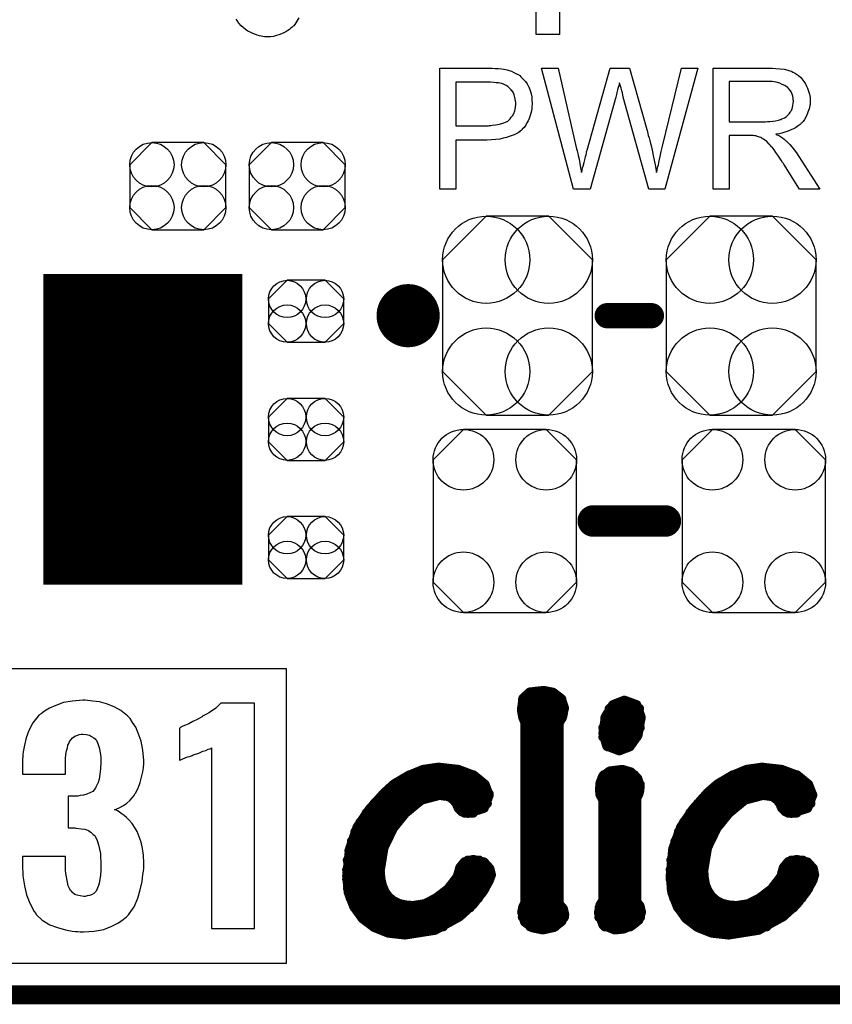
# Model space of a CAD drawing. Extents: x -0.07 to 0.95, y -0.15 to 2.1.
# Tile 4 of 22: x 0.46 to 0.72, y -0.15 to 0.16. Entities that reach past the tile are written whole.
import ezdxf

# ---------------------------------------------------------------- set-up
doc = ezdxf.new("R2010")
doc.units = 0
doc.layers.get('0').update_dxf_attribs({"linetype": 'CONTINUOUS'})
for name, color, linetype in [('gko', 6, 'CONTINUOUS'), ('gto', 2, 'CONTINUOUS'), ('gts', 1, 'CONTINUOUS')]:
    doc.layers.add(name, color=color, linetype=linetype)

# ---------------------------------------------------------------- blocks, each defined once
blk = doc.blocks.new('D57')
at = {"const_width": 0.005}
blk.add_lwpolyline([(-0.0025, 0, 1), (0.0025, 0, 1)], format="xyb", close=True, dxfattribs=at)
blk = doc.blocks.new('D60')
at = {"const_width": 0.004}
blk.add_lwpolyline([(-0.002, 0, 1), (0.002, 0, 1)], format="xyb", close=True, dxfattribs=at)
blk = doc.blocks.new('D59')
at = {"const_width": 0.0015}
blk.add_lwpolyline([(-0.00075, 0, 1), (0.00075, 0, 1)], format="xyb", close=True, dxfattribs=at)
blk = doc.blocks.new('D111')
blk.add_lwpolyline([(-0.0152, 0.0068), (-0.0152, -0.0068), (-0.0082, -0.0138), (0.0082, -0.0138), (0.0152, -0.0068), (0.0152, 0.0068), (0.0082, 0.0138), (-0.0082, 0.0138)], close=True)
for centre in [(-0.0082, 0.0068), (0.0082, 0.0068), (-0.0082, -0.0068), (0.0082, -0.0068)]:
    blk.add_circle(centre, 0.007)
blk = doc.blocks.new('D126')
blk.add_lwpolyline([(0.0227, -0.0194), (0.0227, 0.0194), (0.0131, 0.029), (-0.0131, 0.029), (-0.0227, 0.0194), (-0.0227, -0.0194), (-0.0131, -0.029), (0.0131, -0.029)], close=True)
for centre in [(-0.0131, 0.0194), (0.0131, 0.0194), (-0.0131, -0.0194), (0.0131, -0.0194)]:
    blk.add_circle(centre, 0.0096)
blk = doc.blocks.new('D129')
blk.add_lwpolyline([(-0.0237, 0.0177), (-0.0237, -0.0177), (-0.0099, -0.0315), (0.0099, -0.0315), (0.0237, -0.0177), (0.0237, 0.0177), (0.0099, 0.0315), (-0.0099, 0.0315)], close=True)
for centre in [(-0.0099, 0.0177), (0.0099, 0.0177), (-0.0099, -0.0177), (0.0099, -0.0177)]:
    blk.add_circle(centre, 0.0138)
blk = doc.blocks.new('D134')
blk.add_lwpolyline([(-0.006, -0.0098), (0.006, -0.0098), (0.0119, -0.0039), (0.0119, 0.0039), (0.006, 0.0098), (-0.006, 0.0098), (-0.0119, 0.0039), (-0.0119, -0.0039)], close=True)
for centre in [(-0.006, 0.0039), (0.006, 0.0039), (-0.006, -0.0039), (0.006, -0.0039)]:
    blk.add_circle(centre, 0.0059)
blk = doc.blocks.new('D95')
at = {"const_width": 0.0984}
blk.add_lwpolyline([(-0.0315, 0), (0.0315, 0)], dxfattribs=at)

msp = doc.modelspace()

# ---------------------------------------------------------------- linework, layer by layer
at = {"layer": 'gko', "color": 6, "const_width": 0.006}
msp.add_lwpolyline([(-0.05, -0.15), (0.85, -0.15)], dxfattribs=at)
at = {"layer": 'gto', "color": 2}
for points in [[(0.6339, 0.1926), (0.6339, 0.154)], [(0.6339, 0.154), (0.6265, 0.154), (0.6265, 0.1818)], [(0.5514, 0.1593), (0.5508, 0.1582), (0.5501, 0.1572), (0.5501, 0.1572), (0.55, 0.1571), (0.5498, 0.1568), (0.5496, 0.1566), (0.5493, 0.1563), (0.5489, 0.156), (0.5484, 0.1556), (0.5479, 0.1553), (0.5473, 0.1549), (0.5466, 0.1545), (0.5459, 0.1542), (0.5451, 0.1539), (0.5443, 0.1537), (0.5434, 0.1534), (0.5424, 0.1533), (0.5414, 0.1533), (0.5412, 0.1533), (0.5409, 0.1533), (0.5405, 0.1533), (0.54, 0.1534), (0.5395, 0.1535), (0.5389, 0.1536), (0.5382, 0.1538), (0.5375, 0.1541), (0.5368, 0.1543), (0.536, 0.1547), (0.5353, 0.1551), (0.5345, 0.1556), (0.5338, 0.1562), (0.5331, 0.1568), (0.5324, 0.1576), (0.5323, 0.1576), (0.5322, 0.1578), (0.5321, 0.1581), (0.5319, 0.1584), (0.5316, 0.1589)], [(0.6126, 0.1434), (0.6135, 0.1433), (0.6145, 0.1432), (0.6155, 0.1431), (0.6163, 0.143), (0.6164, 0.143), (0.6168, 0.1429), (0.6173, 0.1428), (0.618, 0.1426), (0.6187, 0.1424), (0.6195, 0.142), (0.6203, 0.1416), (0.621, 0.1412), (0.6211, 0.1411), (0.6214, 0.141), (0.6217, 0.1406), (0.6221, 0.1402), (0.6226, 0.1397), (0.6231, 0.1391), (0.6237, 0.1384), (0.6241, 0.1375), (0.6242, 0.1374), (0.6243, 0.1371), (0.6245, 0.1366), (0.6247, 0.136), (0.6249, 0.1352), (0.6251, 0.1343), (0.6252, 0.1333), (0.6253, 0.1322), (0.6253, 0.1322), (0.6253, 0.132), (0.6253, 0.1318), (0.6252, 0.1314), (0.6252, 0.131), (0.6251, 0.1305), (0.625, 0.13), (0.6249, 0.1294), (0.6245, 0.1281), (0.6243, 0.1274), (0.624, 0.1267), (0.6236, 0.126), (0.6232, 0.1253), (0.6227, 0.1246), (0.6221, 0.124), (0.6221, 0.1239), (0.622, 0.1238), (0.6218, 0.1236), (0.6215, 0.1235), (0.6212, 0.1232), (0.6208, 0.1229), (0.6202, 0.1226), (0.6196, 0.1223), (0.6189, 0.122), (0.618, 0.1217), (0.6171, 0.1214), (0.6161, 0.1212), (0.615, 0.1209), (0.6138, 0.1208), (0.6124, 0.1207), (0.6109, 0.1206), (0.6011, 0.1206), (0.6011, 0.105), (0.596, 0.105), (0.596, 0.1434), (0.6118, 0.1434), (0.6126, 0.1434)], [(0.6672, 0.105), (0.6622, 0.105), (0.6541, 0.1342), (0.6541, 0.1343), (0.6541, 0.1344), (0.654, 0.1346), (0.6539, 0.1349), (0.6538, 0.1355), (0.6536, 0.1362), (0.6534, 0.137), (0.6532, 0.1377), (0.653, 0.1383), (0.6529, 0.1386), (0.6529, 0.1387), (0.6529, 0.1387), (0.6528, 0.1386), (0.6528, 0.1383), (0.6527, 0.1378), (0.6525, 0.1372), (0.6523, 0.1365), (0.6521, 0.1357), (0.6519, 0.135), (0.6517, 0.1342), (0.6436, 0.105), (0.6383, 0.105), (0.6282, 0.1434), (0.6335, 0.1434), (0.6392, 0.1182), (0.6392, 0.1182), (0.6393, 0.118), (0.6393, 0.1178), (0.6394, 0.1175), (0.6395, 0.1172), (0.6396, 0.1168), (0.6397, 0.1163), (0.6398, 0.1157), (0.6401, 0.1145), (0.6403, 0.1132), (0.6406, 0.1118), (0.6409, 0.1103), (0.6409, 0.1104), (0.641, 0.1106), (0.6411, 0.1109), (0.6411, 0.1113), (0.6412, 0.1118), (0.6414, 0.1123), (0.6417, 0.1135), (0.642, 0.1148), (0.6421, 0.1154), (0.6423, 0.1159), (0.6424, 0.1164), (0.6425, 0.1169), (0.6426, 0.1172), (0.6427, 0.1174), (0.6499, 0.1434), (0.6561, 0.1434), (0.6615, 0.1239), (0.6615, 0.1239), (0.6617, 0.1236), (0.6618, 0.1232), (0.6619, 0.1227), (0.662, 0.122), (0.6623, 0.1213), (0.6625, 0.1205), (0.6627, 0.1195), (0.663, 0.1185), (0.6632, 0.1174), (0.6637, 0.1152), (0.6642, 0.1128), (0.6646, 0.1103), (0.6646, 0.1104), (0.6647, 0.1105), (0.6647, 0.1107), (0.6648, 0.111), (0.6648, 0.1113), (0.6649, 0.1117), (0.665, 0.1122), (0.6652, 0.1128), (0.6654, 0.114), (0.6658, 0.1154), (0.6661, 0.117), (0.6665, 0.1187), (0.6725, 0.1434), (0.6777, 0.1434), (0.6672, 0.105)], [(0.7008, 0.1434), (0.7013, 0.1434), (0.7024, 0.1433), (0.7037, 0.1431), (0.705, 0.143), (0.7062, 0.1427), (0.7068, 0.1425), (0.7073, 0.1424), (0.7074, 0.1424), (0.7074, 0.1423), (0.7078, 0.1421), (0.7083, 0.1419), (0.7089, 0.1415), (0.7096, 0.141), (0.7103, 0.1404), (0.7109, 0.1396), (0.7116, 0.1387), (0.7116, 0.1386), (0.7117, 0.1386), (0.7119, 0.1382), (0.7121, 0.1377), (0.7124, 0.137), (0.7127, 0.1361), (0.713, 0.1351), (0.7132, 0.1341), (0.7132, 0.1329), (0.7132, 0.1329), (0.7132, 0.1328), (0.7132, 0.1325), (0.7132, 0.1322), (0.7132, 0.1319), (0.7131, 0.1315), (0.7129, 0.1305), (0.7125, 0.1294), (0.7121, 0.1283), (0.7114, 0.1271), (0.711, 0.1265), (0.7106, 0.126), (0.7105, 0.1259), (0.7104, 0.1259), (0.7103, 0.1257), (0.7101, 0.1255), (0.7098, 0.1253), (0.7094, 0.1251), (0.709, 0.1248), (0.7086, 0.1245), (0.708, 0.1242), (0.7074, 0.1239), (0.7067, 0.1236), (0.706, 0.1233), (0.7052, 0.1231), (0.7043, 0.1228), (0.7034, 0.1226), (0.7024, 0.1225), (0.7025, 0.1224), (0.7027, 0.1223), (0.7031, 0.1221), (0.7035, 0.1219), (0.7045, 0.1213), (0.705, 0.1209), (0.7054, 0.1205), (0.7056, 0.1204), (0.7058, 0.1202), (0.7063, 0.1197), (0.7068, 0.1192), (0.7074, 0.1184), (0.7082, 0.1175), (0.7089, 0.1165), (0.7097, 0.1154), (0.7163, 0.105), (0.7099, 0.105), (0.7049, 0.113), (0.7049, 0.113), (0.7048, 0.1132), (0.7047, 0.1133), (0.7045, 0.1135), (0.7041, 0.1142), (0.7036, 0.1149), (0.703, 0.1158), (0.7024, 0.1167), (0.7018, 0.1175), (0.7012, 0.1183), (0.7012, 0.1183), (0.701, 0.1185), (0.7007, 0.1189), (0.7003, 0.1193), (0.6995, 0.1201), (0.6991, 0.1205), (0.6986, 0.1208), (0.6986, 0.1209), (0.6985, 0.1209), (0.6982, 0.121), (0.6979, 0.1212), (0.6976, 0.1214), (0.6972, 0.1215), (0.6963, 0.1218), (0.6962, 0.1218), (0.6961, 0.1219), (0.6959, 0.1219), (0.6956, 0.1219), (0.6952, 0.122), (0.6948, 0.122), (0.6942, 0.122), (0.6876, 0.122), (0.6876, 0.105), (0.6825, 0.105), (0.6825, 0.1434), (0.7003, 0.1434), (0.7008, 0.1434)], [(0.6121, 0.1389), (0.6011, 0.1389), (0.6011, 0.1251), (0.6114, 0.1251), (0.6118, 0.1252), (0.6122, 0.1252), (0.6126, 0.1253), (0.6137, 0.1254), (0.6149, 0.1256), (0.616, 0.1259), (0.6171, 0.1264), (0.6176, 0.1266), (0.618, 0.127), (0.6181, 0.1271), (0.6183, 0.1273), (0.6186, 0.1278), (0.619, 0.1283), (0.6194, 0.129), (0.6198, 0.1299), (0.62, 0.1309), (0.6201, 0.1321), (0.6201, 0.1321), (0.6201, 0.1322), (0.6201, 0.1325), (0.62, 0.133), (0.6199, 0.1335), (0.6198, 0.1341), (0.6196, 0.1349), (0.6193, 0.1355), (0.6189, 0.1362), (0.6188, 0.1362), (0.6186, 0.1365), (0.6184, 0.1367), (0.618, 0.1371), (0.6175, 0.1375), (0.617, 0.1379), (0.6164, 0.1382), (0.6156, 0.1385), (0.6156, 0.1385), (0.6154, 0.1385), (0.615, 0.1386), (0.6146, 0.1387), (0.6139, 0.1387), (0.6131, 0.1388), (0.6121, 0.1389)], [(0.6997, 0.1391), (0.6876, 0.1391), (0.6876, 0.1264), (0.6991, 0.1264), (0.6997, 0.1265), (0.7005, 0.1265), (0.7014, 0.1266), (0.7023, 0.1267), (0.7032, 0.1269), (0.7039, 0.1271), (0.7041, 0.1271), (0.7043, 0.1273), (0.7046, 0.1274), (0.7051, 0.1276), (0.7056, 0.128), (0.7061, 0.1284), (0.7066, 0.1289), (0.7069, 0.1294), (0.707, 0.1295), (0.7071, 0.1297), (0.7073, 0.13), (0.7075, 0.1305), (0.7077, 0.131), (0.7078, 0.1315), (0.7079, 0.1322), (0.708, 0.1329), (0.708, 0.1329), (0.708, 0.133), (0.7079, 0.1333), (0.7079, 0.1338), (0.7078, 0.1345), (0.7075, 0.1351), (0.7072, 0.1359), (0.7067, 0.1366), (0.706, 0.1374), (0.7059, 0.1374), (0.7056, 0.1376), (0.7052, 0.1379), (0.7044, 0.1382), (0.7036, 0.1386), (0.7025, 0.1389), (0.7012, 0.1391), (0.6997, 0.1391)], [(0.5474, -0.1401), (0.4539, -0.1401), (0.4539, -0.0467), (0.5474, -0.0467), (0.5474, -0.1401)], [(0.4838, -0.0567), (0.483, -0.0567), (0.4798, -0.057), (0.4769, -0.0575), (0.4745, -0.0584), (0.4725, -0.0592), (0.4709, -0.0602), (0.4698, -0.061), (0.4691, -0.0615), (0.4689, -0.0618), (0.4672, -0.0639), (0.4659, -0.0663), (0.4651, -0.0686), (0.4646, -0.071), (0.4641, -0.0731), (0.464, -0.0739), (0.464, -0.0747), (0.4639, -0.0754), (0.4639, -0.0801), (0.4775, -0.0801), (0.4775, -0.0769), (0.4776, -0.0753), (0.4777, -0.0739), (0.4779, -0.0728), (0.4782, -0.0718), (0.4783, -0.071), (0.4786, -0.0704), (0.4787, -0.0701), (0.4787, -0.07), (0.4793, -0.0692), (0.4798, -0.0686), (0.4805, -0.0681), (0.4814, -0.0678), (0.4819, -0.0676), (0.4825, -0.0675), (0.483, -0.0675), (0.4841, -0.0676), (0.4851, -0.0678), (0.4858, -0.0682), (0.4865, -0.0686), (0.4869, -0.069), (0.4872, -0.0693), (0.4875, -0.0696), (0.4875, -0.0697), (0.4879, -0.0707), (0.4882, -0.0717), (0.4886, -0.0739), (0.4887, -0.075), (0.4887, -0.0758), (0.4887, -0.0764), (0.4887, -0.0765), (0.4886, -0.0785), (0.4884, -0.0801), (0.4882, -0.0817), (0.4879, -0.0828), (0.4875, -0.0836), (0.4872, -0.0843), (0.487, -0.0846), (0.4869, -0.0847), (0.4862, -0.0856), (0.4852, -0.0861), (0.4843, -0.0865), (0.4832, -0.0868), (0.4822, -0.0869), (0.4814, -0.0871), (0.4784, -0.0871), (0.4784, -0.0971), (0.4805, -0.0971), (0.4808, -0.0972), (0.4809, -0.0972), (0.4825, -0.0974), (0.4837, -0.0976), (0.4848, -0.098), (0.4857, -0.0986), (0.4863, -0.0992), (0.4868, -0.0996), (0.4869, -0.0999), (0.487, -0.1), (0.4876, -0.1011), (0.488, -0.1025), (0.4886, -0.1053), (0.4886, -0.1067), (0.4887, -0.1076), (0.4887, -0.1083), (0.4887, -0.1086), (0.4887, -0.1105), (0.4886, -0.1121), (0.4884, -0.1135), (0.4882, -0.1146), (0.488, -0.1154), (0.4877, -0.1161), (0.4876, -0.1164), (0.4876, -0.1165), (0.4872, -0.1173), (0.4865, -0.1179), (0.4858, -0.1183), (0.4851, -0.1186), (0.4844, -0.1187), (0.4838, -0.1189), (0.4833, -0.1189), (0.4822, -0.1187), (0.4812, -0.1185), (0.4805, -0.1182), (0.4798, -0.1176), (0.4794, -0.1172), (0.4791, -0.1169), (0.4789, -0.1166), (0.4789, -0.1165), (0.4784, -0.1155), (0.4782, -0.1143), (0.4777, -0.1116), (0.4776, -0.1105), (0.4775, -0.1094), (0.4775, -0.1089), (0.4775, -0.1086), (0.4775, -0.1062), (0.4639, -0.1062), (0.4639, -0.1087), (0.464, -0.1123), (0.4646, -0.1155), (0.4652, -0.1183), (0.4661, -0.1205), (0.4669, -0.1222), (0.4676, -0.1236), (0.4682, -0.1243), (0.4683, -0.1246), (0.4702, -0.1264), (0.4726, -0.1278), (0.475, -0.1287), (0.4775, -0.1294), (0.4797, -0.1298), (0.4807, -0.13), (0.4815, -0.13), (0.4822, -0.1301), (0.4832, -0.1301), (0.4866, -0.1298), (0.4897, -0.1293), (0.4922, -0.1283), (0.4943, -0.1272), (0.4958, -0.1262), (0.4969, -0.1253), (0.4975, -0.1247), (0.4977, -0.1244), (0.4993, -0.1221), (0.5004, -0.1194), (0.5012, -0.1168), (0.5018, -0.1141), (0.502, -0.1119), (0.5022, -0.1108), (0.5023, -0.11), (0.5023, -0.1083), (0.5022, -0.1058), (0.5019, -0.1037), (0.5015, -0.1017), (0.5009, -0.1), (0.5002, -0.0983), (0.4994, -0.0969), (0.4986, -0.0958), (0.4977, -0.0947), (0.4969, -0.0939), (0.4961, -0.0932), (0.4952, -0.0926), (0.4945, -0.0921), (0.494, -0.0918), (0.4936, -0.0915), (0.4933, -0.0914), (0.4931, -0.0914), (0.4945, -0.0908), (0.4959, -0.0901), (0.497, -0.0893), (0.4979, -0.0885), (0.4987, -0.0876), (0.4993, -0.0869), (0.4995, -0.0864), (0.4997, -0.0862), (0.5005, -0.0846), (0.5012, -0.0828), (0.5016, -0.0811), (0.502, -0.0794), (0.5022, -0.0781), (0.5023, -0.0768), (0.5023, -0.0758), (0.502, -0.0725), (0.5015, -0.0697), (0.5006, -0.0672), (0.4998, -0.0653), (0.4988, -0.0638), (0.498, -0.0625), (0.4975, -0.062), (0.4972, -0.0617), (0.4951, -0.06), (0.4929, -0.0588), (0.4905, -0.0579), (0.4883, -0.0572), (0.4862, -0.057), (0.4845, -0.0568), (0.4838, -0.0567)], [(0.5374, -0.0577), (0.5267, -0.0577), (0.526, -0.0584), (0.5251, -0.0592), (0.5231, -0.0606), (0.5222, -0.0611), (0.5215, -0.0615), (0.5209, -0.0618), (0.5208, -0.062), (0.5192, -0.0628), (0.5179, -0.0635), (0.5166, -0.0642), (0.5155, -0.0646), (0.5147, -0.065), (0.5141, -0.0653), (0.5137, -0.0656), (0.5136, -0.0656), (0.5136, -0.0757), (0.514, -0.0756), (0.5147, -0.0753), (0.5162, -0.0747), (0.5169, -0.0745), (0.5176, -0.0742), (0.518, -0.074), (0.5181, -0.074), (0.5198, -0.0735), (0.521, -0.0729), (0.522, -0.0726), (0.5227, -0.0722), (0.5233, -0.0721), (0.5235, -0.072), (0.5238, -0.0718), (0.5238, -0.129), (0.5374, -0.129), (0.5374, -0.0577)]]:
    msp.add_lwpolyline(points, dxfattribs=at)
at = {"layer": 'gto', "color": 2, "const_width": 0.01}
for points in [[(0.591, 0.065, 1), (0.581, 0.065)], [(0.581, 0.065, 1), (0.591, 0.065)]]:
    msp.add_lwpolyline(points, format="xyb", dxfattribs=at)
at = {"layer": 'gto', "color": 2}
for points, const_width in [([(0.581, 0.065), (0.581, 0.065)], 0.01), ([(0.591, 0.065), (0.591, 0.065)], 0.01), ([(0.591, 0.065), (0.591, 0.065)], 0.01), ([(0.649, 0.065), (0.663, 0.065)], 0.008), ([(0.6446, 0), (0.6674, 0)], 0.01), ([(0.6224, -0.0561), (0.6245, -0.0542)], 0.003), ([(0.6245, -0.0542), (0.6289, -0.0537)], 0.003), ([(0.6289, -0.0537), (0.6319, -0.0543)], 0.003), ([(0.6319, -0.0543), (0.6344, -0.0562)], 0.003), ([(0.6219, -0.0599), (0.6224, -0.0561)], 0.003), ([(0.6223, -0.0564), (0.6346, -0.0564)], 0.003), ([(0.6344, -0.0562), (0.6354, -0.0591)], 0.003), ([(0.6508, -0.0582), (0.6544, -0.0568)], 0.003), ([(0.6544, -0.0568), (0.6545, -0.0568)], 0.003), ([(0.6545, -0.0568), (0.6583, -0.0582)], 0.003), ([(0.6219, -0.0594), (0.6354, -0.0594)], 0.003), ([(0.6219, -0.0599), (0.6223, -0.062)], 0.003), ([(0.6349, -0.0618), (0.6354, -0.0591)], 0.003), ([(0.6485, -0.0619), (0.6508, -0.0582)], 0.003), ([(0.6497, -0.0594), (0.6592, -0.0594)], 0.003), ([(0.6583, -0.0582), (0.6597, -0.0621)], 0.003), ([(0.6223, -0.062), (0.623, -0.0638)], 0.003), ([(0.6224, -0.0624), (0.6347, -0.0624)], 0.003), ([(0.623, -0.1208), (0.623, -0.0638)], 0.003), ([(0.6337, -0.0641), (0.6349, -0.0618)], 0.003), ([(0.6477, -0.0672), (0.6485, -0.0619)], 0.003), ([(0.6483, -0.0624), (0.6597, -0.0624)], 0.003), ([(0.6587, -0.0678), (0.6597, -0.0621)], 0.003), ([(0.623, -0.0654), (0.6337, -0.0654)], 0.003), ([(0.6337, -0.1212), (0.6337, -0.0641)], 0.003), ([(0.6477, -0.0654), (0.6594, -0.0654)], 0.003), ([(0.623, -0.0684), (0.6337, -0.0684)], 0.003), ([(0.6477, -0.0672), (0.6489, -0.0712)], 0.003), ([(0.6477, -0.0684), (0.6584, -0.0684)], 0.003), ([(0.6562, -0.0714), (0.6587, -0.0678)], 0.003), ([(0.623, -0.0714), (0.6337, -0.0714)], 0.003), ([(0.6489, -0.0712), (0.6528, -0.0727)], 0.003), ([(0.6491, -0.0714), (0.6562, -0.0714)], 0.003), ([(0.6528, -0.0727), (0.6562, -0.0714)], 0.003), ([(0.623, -0.0744), (0.6337, -0.0744)], 0.003), ([(0.5859, -0.0807), (0.5907, -0.0787)], 0.003), ([(0.5907, -0.0787), (0.5955, -0.078)], 0.003), ([(0.5955, -0.078), (0.5957, -0.078)], 0.003), ([(0.5957, -0.078), (0.6019, -0.0787)], 0.003), ([(0.6019, -0.0787), (0.6069, -0.0806)], 0.003), ([(0.623, -0.0774), (0.6337, -0.0774)], 0.003), ([(0.6476, -0.0808), (0.6498, -0.0792)], 0.003), ([(0.6498, -0.0792), (0.6538, -0.0787)], 0.003), ([(0.6538, -0.0787), (0.6565, -0.0795)], 0.003), ([(0.6883, -0.0807), (0.6931, -0.0787)], 0.003), ([(0.6931, -0.0787), (0.6979, -0.078)], 0.003), ([(0.6979, -0.078), (0.698, -0.078)], 0.003), ([(0.698, -0.078), (0.7042, -0.0787)], 0.003), ([(0.7042, -0.0787), (0.7093, -0.0806)], 0.003), ([(0.5815, -0.0833), (0.5859, -0.0807)], 0.003), ([(0.5864, -0.0804), (0.6066, -0.0804)], 0.003), ([(0.6069, -0.0806), (0.6103, -0.0834)], 0.003), ([(0.623, -0.0804), (0.6337, -0.0804)], 0.003), ([(0.6468, -0.0829), (0.6476, -0.0808)], 0.003), ([(0.6479, -0.0804), (0.6576, -0.0804)], 0.003), ([(0.6565, -0.0795), (0.6586, -0.0815)], 0.003), ([(0.6586, -0.0815), (0.6594, -0.0839)], 0.003), ([(0.6839, -0.0833), (0.6883, -0.0807)], 0.003), ([(0.6888, -0.0804), (0.709, -0.0804)], 0.003), ([(0.7093, -0.0806), (0.7127, -0.0834)], 0.003), ([(0.5784, -0.0861), (0.5815, -0.0833)], 0.003), ([(0.5814, -0.0834), (0.6103, -0.0834)], 0.003), ([(0.6103, -0.0834), (0.6116, -0.0868)], 0.003), ([(0.623, -0.0834), (0.6337, -0.0834)], 0.003), ([(0.6466, -0.0853), (0.6468, -0.0829)], 0.003), ([(0.6466, -0.0853), (0.6469, -0.0869)], 0.003), ([(0.6467, -0.0834), (0.6594, -0.0834)], 0.003), ([(0.6592, -0.0857), (0.6594, -0.084)], 0.003), ([(0.6594, -0.084), (0.6594, -0.0839)], 0.003), ([(0.6807, -0.0861), (0.6839, -0.0833)], 0.003), ([(0.6838, -0.0834), (0.7127, -0.0834)], 0.003), ([(0.7127, -0.0834), (0.714, -0.0868)], 0.003), ([(0.5737, -0.0913), (0.5784, -0.0861)], 0.003), ([(0.5781, -0.0864), (0.6116, -0.0864)], 0.003), ([(0.5851, -0.0925), (0.5902, -0.0883)], 0.003), ([(0.5902, -0.0883), (0.5959, -0.0868)], 0.003), ([(0.5959, -0.0868), (0.5989, -0.0872)], 0.003), ([(0.5989, -0.0872), (0.6004, -0.0883)], 0.003), ([(0.6004, -0.0883), (0.6013, -0.0895)], 0.003), ([(0.61, -0.0909), (0.6116, -0.0868)], 0.003), ([(0.623, -0.0864), (0.6337, -0.0864)], 0.003), ([(0.6467, -0.0864), (0.659, -0.0864)], 0.003), ([(0.6469, -0.0869), (0.6477, -0.0883)], 0.003), ([(0.6477, -0.1201), (0.6477, -0.0883)], 0.003), ([(0.6583, -0.0878), (0.6587, -0.087)], 0.003), ([(0.6583, -0.1206), (0.6583, -0.0878)], 0.003), ([(0.6587, -0.087), (0.6592, -0.0857)], 0.003), ([(0.6761, -0.0913), (0.6807, -0.0861)], 0.003), ([(0.6805, -0.0864), (0.7139, -0.0864)], 0.003), ([(0.6875, -0.0925), (0.6926, -0.0883)], 0.003), ([(0.6926, -0.0883), (0.6983, -0.0868)], 0.003), ([(0.6983, -0.0868), (0.7013, -0.0872)], 0.003), ([(0.7013, -0.0872), (0.7028, -0.0883)], 0.003), ([(0.7028, -0.0883), (0.7037, -0.0895)], 0.003), ([(0.7124, -0.0909), (0.714, -0.0868)], 0.003), ([(0.5699, -0.0969), (0.5737, -0.0913)], 0.003), ([(0.5753, -0.0894), (0.5885, -0.0894)], 0.003), ([(0.6012, -0.0894), (0.611, -0.0894)], 0.003), ([(0.6013, -0.0895), (0.6019, -0.0909)], 0.003), ([(0.6019, -0.0909), (0.603, -0.092)], 0.003), ([(0.6049, -0.0925), (0.61, -0.0909)], 0.003), ([(0.623, -0.0894), (0.6337, -0.0894)], 0.003), ([(0.6477, -0.0894), (0.6583, -0.0894)], 0.003), ([(0.6723, -0.0969), (0.6761, -0.0913)], 0.003), ([(0.6777, -0.0894), (0.6909, -0.0894)], 0.003), ([(0.7036, -0.0894), (0.7134, -0.0894)], 0.003), ([(0.7037, -0.0895), (0.7043, -0.0909)], 0.003), ([(0.7043, -0.0909), (0.7054, -0.092)], 0.003), ([(0.7073, -0.0925), (0.7124, -0.0909)], 0.003), ([(0.5728, -0.0924), (0.5852, -0.0924)], 0.003), ([(0.5813, -0.0972), (0.5851, -0.0925)], 0.003), ([(0.603, -0.092), (0.6049, -0.0925)], 0.003), ([(0.6038, -0.0924), (0.6066, -0.0924)], 0.003), ([(0.623, -0.0924), (0.6337, -0.0924)], 0.003), ([(0.6477, -0.0924), (0.6583, -0.0924)], 0.003), ([(0.6752, -0.0924), (0.6876, -0.0924)], 0.003), ([(0.6837, -0.0972), (0.6875, -0.0925)], 0.003), ([(0.7054, -0.092), (0.7073, -0.0925)], 0.003), ([(0.7062, -0.0924), (0.709, -0.0924)], 0.003), ([(0.5675, -0.1038), (0.5699, -0.0969)], 0.003), ([(0.5708, -0.0954), (0.5826, -0.0954)], 0.003), ([(0.5783, -0.1034), (0.5813, -0.0972)], 0.003), ([(0.623, -0.0954), (0.6337, -0.0954)], 0.003), ([(0.6477, -0.0954), (0.6583, -0.0954)], 0.003), ([(0.6698, -0.1038), (0.6723, -0.0969)], 0.003), ([(0.6732, -0.0954), (0.685, -0.0954)], 0.003), ([(0.6807, -0.1034), (0.6837, -0.0972)], 0.003), ([(0.5692, -0.0984), (0.5806, -0.0984)], 0.003), ([(0.623, -0.0984), (0.6337, -0.0984)], 0.003), ([(0.6477, -0.0984), (0.6583, -0.0984)], 0.003), ([(0.6716, -0.0984), (0.683, -0.0984)], 0.003), ([(0.5666, -0.1124), (0.5675, -0.1038)], 0.003), ([(0.5681, -0.1014), (0.5791, -0.1014)], 0.003), ([(0.5771, -0.1107), (0.5783, -0.1034)], 0.003), ([(0.623, -0.1014), (0.6337, -0.1014)], 0.003), ([(0.6477, -0.1014), (0.6583, -0.1014)], 0.003), ([(0.669, -0.1124), (0.6698, -0.1038)], 0.003), ([(0.6705, -0.1014), (0.6815, -0.1014)], 0.003), ([(0.6795, -0.1107), (0.6807, -0.1034)], 0.003), ([(0.5668, -0.1074), (0.5773, -0.1074)], 0.003), ([(0.5673, -0.1044), (0.578, -0.1044)], 0.003), ([(0.6039, -0.1079), (0.6066, -0.1072)], 0.003), ([(0.6049, -0.1074), (0.6085, -0.1074)], 0.003), ([(0.6066, -0.1072), (0.61, -0.108)], 0.003), ([(0.623, -0.1044), (0.6337, -0.1044)], 0.003), ([(0.623, -0.1074), (0.6337, -0.1074)], 0.003), ([(0.6477, -0.1044), (0.6583, -0.1044)], 0.003), ([(0.6477, -0.1074), (0.6583, -0.1074)], 0.003), ([(0.6692, -0.1074), (0.6797, -0.1074)], 0.003), ([(0.6697, -0.1044), (0.6804, -0.1044)], 0.003), ([(0.7063, -0.1079), (0.709, -0.1072)], 0.003), ([(0.7073, -0.1074), (0.7109, -0.1074)], 0.003), ([(0.709, -0.1072), (0.7124, -0.108)], 0.003), ([(0.5666, -0.1104), (0.5771, -0.1104)], 0.003), ([(0.6016, -0.1126), (0.6024, -0.1097)], 0.003), ([(0.6022, -0.1104), (0.6119, -0.1104)], 0.003), ([(0.6024, -0.1097), (0.6039, -0.1079)], 0.003), ([(0.61, -0.108), (0.6118, -0.11)], 0.003), ([(0.6118, -0.11), (0.6123, -0.112)], 0.003), ([(0.623, -0.1104), (0.6337, -0.1104)], 0.003), ([(0.6477, -0.1104), (0.6583, -0.1104)], 0.003), ([(0.669, -0.1104), (0.6795, -0.1104)], 0.003), ([(0.704, -0.1126), (0.7048, -0.1097)], 0.003), ([(0.7046, -0.1104), (0.7143, -0.1104)], 0.003), ([(0.7048, -0.1097), (0.7063, -0.1079)], 0.003), ([(0.7124, -0.108), (0.7142, -0.11)], 0.003), ([(0.7142, -0.11), (0.7146, -0.112)], 0.003), ([(0.5666, -0.1124), (0.5671, -0.1176)], 0.003), ([(0.5666, -0.1134), (0.5773, -0.1134)], 0.003), ([(0.5771, -0.1107), (0.5773, -0.1132)], 0.003), ([(0.5773, -0.1132), (0.5778, -0.1154)], 0.003), ([(0.5986, -0.1165), (0.6016, -0.1126)], 0.003), ([(0.6011, -0.1134), (0.6118, -0.1134)], 0.003), ([(0.6116, -0.1139), (0.6123, -0.112)], 0.003), ([(0.623, -0.1134), (0.6337, -0.1134)], 0.003), ([(0.6477, -0.1134), (0.6583, -0.1134)], 0.003), ([(0.669, -0.1124), (0.6695, -0.1176)], 0.003), ([(0.669, -0.1134), (0.6797, -0.1134)], 0.003), ([(0.6795, -0.1107), (0.6797, -0.1132)], 0.003), ([(0.6797, -0.1132), (0.6801, -0.1154)], 0.003), ([(0.701, -0.1165), (0.704, -0.1126)], 0.003), ([(0.7035, -0.1134), (0.7142, -0.1134)], 0.003), ([(0.714, -0.1139), (0.7146, -0.112)], 0.003), ([(0.5669, -0.1164), (0.5781, -0.1164)], 0.003), ([(0.5778, -0.1154), (0.5786, -0.1173)], 0.003), ([(0.5948, -0.1194), (0.5986, -0.1165)], 0.003), ([(0.5987, -0.1164), (0.6103, -0.1164)], 0.003), ([(0.6097, -0.1173), (0.6116, -0.1139)], 0.003), ([(0.623, -0.1164), (0.6337, -0.1164)], 0.003), ([(0.6477, -0.1164), (0.6583, -0.1164)], 0.003), ([(0.6693, -0.1164), (0.6805, -0.1164)], 0.003), ([(0.6801, -0.1154), (0.681, -0.1173)], 0.003), ([(0.6972, -0.1194), (0.701, -0.1165)], 0.003), ([(0.7011, -0.1164), (0.7127, -0.1164)], 0.003), ([(0.7121, -0.1173), (0.714, -0.1139)], 0.003), ([(0.5671, -0.1176), (0.5688, -0.122)], 0.003), ([(0.5677, -0.1194), (0.5802, -0.1194)], 0.003), ([(0.5786, -0.1173), (0.5797, -0.1189)], 0.003), ([(0.5797, -0.1189), (0.5812, -0.1202)], 0.003), ([(0.5913, -0.1212), (0.5948, -0.1194)], 0.003), ([(0.5949, -0.1194), (0.6082, -0.1194)], 0.003), ([(0.6066, -0.1213), (0.6097, -0.1173)], 0.003), ([(0.623, -0.1194), (0.6337, -0.1194)], 0.003), ([(0.6477, -0.1194), (0.6583, -0.1194)], 0.003), ([(0.6695, -0.1176), (0.6712, -0.122)], 0.003), ([(0.6701, -0.1194), (0.6826, -0.1194)], 0.003), ([(0.681, -0.1173), (0.6821, -0.1189)], 0.003), ([(0.6821, -0.1189), (0.6836, -0.1202)], 0.003), ([(0.6937, -0.1212), (0.6972, -0.1194)], 0.003), ([(0.6973, -0.1194), (0.7106, -0.1194)], 0.003), ([(0.709, -0.1213), (0.7121, -0.1173)], 0.003), ([(0.5688, -0.122), (0.5715, -0.1258)], 0.003), ([(0.569, -0.1224), (0.6056, -0.1224)], 0.003), ([(0.5812, -0.1202), (0.583, -0.1211)], 0.003), ([(0.583, -0.1211), (0.5851, -0.1216)], 0.003), ([(0.5851, -0.1216), (0.5875, -0.1218)], 0.003), ([(0.5875, -0.1218), (0.5913, -0.1212)], 0.003), ([(0.6023, -0.1252), (0.6066, -0.1213)], 0.003), ([(0.622, -0.1238), (0.6223, -0.1223)], 0.003), ([(0.6223, -0.1223), (0.623, -0.1208)], 0.003), ([(0.6223, -0.1224), (0.6348, -0.1224)], 0.003), ([(0.6337, -0.1212), (0.6351, -0.1228)], 0.003), ([(0.6351, -0.1228), (0.6355, -0.1246)], 0.003), ([(0.6463, -0.124), (0.6468, -0.1215)], 0.003), ([(0.6465, -0.1224), (0.6595, -0.1224)], 0.003), ([(0.6468, -0.1215), (0.6477, -0.1201)], 0.003), ([(0.6583, -0.1206), (0.6593, -0.1218)], 0.003), ([(0.6593, -0.1218), (0.6598, -0.1238)], 0.003), ([(0.6712, -0.122), (0.6739, -0.1258)], 0.003), ([(0.6714, -0.1224), (0.708, -0.1224)], 0.003), ([(0.6836, -0.1202), (0.6854, -0.1211)], 0.003), ([(0.6854, -0.1211), (0.6875, -0.1216)], 0.003), ([(0.6875, -0.1216), (0.6899, -0.1218)], 0.003), ([(0.6899, -0.1218), (0.6937, -0.1212)], 0.003), ([(0.7047, -0.1252), (0.709, -0.1213)], 0.003), ([(0.5712, -0.1254), (0.602, -0.1254)], 0.003), ([(0.5715, -0.1258), (0.5752, -0.1286)], 0.003), ([(0.5945, -0.1295), (0.6023, -0.1252)], 0.003), ([(0.622, -0.1238), (0.6229, -0.1269)], 0.003), ([(0.6222, -0.1254), (0.6354, -0.1254)], 0.003), ([(0.6346, -0.1267), (0.6355, -0.1246)], 0.003), ([(0.6463, -0.124), (0.6477, -0.1279)], 0.003), ([(0.6464, -0.1254), (0.6595, -0.1254)], 0.003), ([(0.659, -0.1263), (0.6598, -0.1238)], 0.003), ([(0.6736, -0.1254), (0.7044, -0.1254)], 0.003), ([(0.6739, -0.1258), (0.6776, -0.1286)], 0.003), ([(0.6969, -0.1295), (0.7047, -0.1252)], 0.003), ([(0.5749, -0.1284), (0.5971, -0.1284)], 0.003), ([(0.5752, -0.1286), (0.5797, -0.1304)], 0.003), ([(0.6229, -0.1269), (0.6253, -0.1287)], 0.003), ([(0.6246, -0.1284), (0.6326, -0.1284)], 0.003), ([(0.6253, -0.1287), (0.6286, -0.1294)], 0.003), ([(0.6286, -0.1294), (0.6322, -0.1286)], 0.003), ([(0.6322, -0.1286), (0.6346, -0.1267)], 0.003), ([(0.6477, -0.1279), (0.6514, -0.1294)], 0.003), ([(0.6482, -0.1284), (0.6563, -0.1284)], 0.003), ([(0.6514, -0.1294), (0.6542, -0.1291)], 0.003), ([(0.6542, -0.1291), (0.6569, -0.128)], 0.003), ([(0.6569, -0.128), (0.659, -0.1263)], 0.003), ([(0.6773, -0.1284), (0.6995, -0.1284)], 0.003), ([(0.6776, -0.1286), (0.6821, -0.1304)], 0.003), ([(0.5797, -0.1304), (0.585, -0.131)], 0.003), ([(0.585, -0.131), (0.5945, -0.1295)], 0.003), ([(0.6821, -0.1304), (0.6874, -0.131)], 0.003), ([(0.6874, -0.131), (0.6969, -0.1295)], 0.003)]:
    msp.add_lwpolyline(points, dxfattribs=dict(at, const_width=const_width))

# ---------------------------------------------------------------- block references
at = {"layer": 'gto'}
for name, p in [('D57', (0.581, 0.065)), ('D57', (0.581, 0.065)), ('D57', (0.591, 0.065)), ('D57', (0.591, 0.065)), ('D57', (0.591, 0.065)), ('D57', (0.591, 0.065)), ('D60', (0.649, 0.065)), ('D60', (0.663, 0.065)), ('D57', (0.6446, 0)), ('D57', (0.6674, 0)), ('D59', (0.6245, -0.0542)), ('D59', (0.6245, -0.0542)), ('D59', (0.6289, -0.0537)), ('D59', (0.6289, -0.0537)), ('D59', (0.6319, -0.0543)), ('D59', (0.6319, -0.0543)), ('D59', (0.6223, -0.0564)), ('D59', (0.6224, -0.0561)), ('D59', (0.6224, -0.0561)), ('D59', (0.6344, -0.0562)), ('D59', (0.6344, -0.0562)), ('D59', (0.6346, -0.0564)), ('D59', (0.6544, -0.0568)), ('D59', (0.6544, -0.0568)), ('D59', (0.6545, -0.0568)), ('D59', (0.6545, -0.0568)), ('D59', (0.6219, -0.0594)), ('D59', (0.6219, -0.0599)), ('D59', (0.6219, -0.0599)), ('D59', (0.6354, -0.0591)), ('D59', (0.6354, -0.0591)), ('D59', (0.6354, -0.0594)), ('D59', (0.6497, -0.0594)), ('D59', (0.6508, -0.0582)), ('D59', (0.6508, -0.0582)), ('D59', (0.6583, -0.0582)), ('D59', (0.6583, -0.0582)), ('D59', (0.6592, -0.0594)), ('D59', (0.6223, -0.062)), ('D59', (0.6224, -0.0624)), ('D59', (0.623, -0.0638)), ('D59', (0.623, -0.0638)), ('D59', (0.6347, -0.0624)), ('D59', (0.6349, -0.0618)), ('D59', (0.6483, -0.0624)), ('D59', (0.6485, -0.0619)), ('D59', (0.6485, -0.0619)), ('D59', (0.6597, -0.0621)), ('D59', (0.6597, -0.0621)), ('D59', (0.6597, -0.0624)), ('D59', (0.623, -0.0654)), ('D59', (0.6337, -0.0641)), ('D59', (0.6337, -0.0654)), ('D59', (0.6477, -0.0654)), ('D59', (0.6594, -0.0654)), ('D59', (0.623, -0.0684)), ('D59', (0.6337, -0.0684)), ('D59', (0.6477, -0.0672)), ('D59', (0.6477, -0.0672)), ('D59', (0.6477, -0.0684)), ('D59', (0.6584, -0.0684)), ('D59', (0.6587, -0.0678)), ('D59', (0.623, -0.0714)), ('D59', (0.6337, -0.0714)), ('D59', (0.6489, -0.0712)), ('D59', (0.6491, -0.0714)), ('D59', (0.6528, -0.0727)), ('D59', (0.6562, -0.0714)), ('D59', (0.6562, -0.0714)), ('D59', (0.623, -0.0744)), ('D59', (0.6337, -0.0744)), ('D59', (0.5907, -0.0787)), ('D59', (0.5907, -0.0787)), ('D59', (0.5955, -0.078)), ('D59', (0.5955, -0.078)), ('D59', (0.5957, -0.078)), ('D59', (0.5957, -0.078)), ('D59', (0.6019, -0.0787)), ('D59', (0.6019, -0.0787)), ('D59', (0.623, -0.0774)), ('D59', (0.6337, -0.0774)), ('D59', (0.6498, -0.0792)), ('D59', (0.6498, -0.0792)), ('D59', (0.6538, -0.0787)), ('D59', (0.6538, -0.0787)), ('D59', (0.6931, -0.0787)), ('D59', (0.6931, -0.0787)), ('D59', (0.6979, -0.078)), ('D59', (0.6979, -0.078)), ('D59', (0.698, -0.078)), ('D59', (0.698, -0.078)), ('D59', (0.7042, -0.0787)), ('D59', (0.7042, -0.0787)), ('D59', (0.5859, -0.0807)), ('D59', (0.5859, -0.0807)), ('D59', (0.5864, -0.0804)), ('D59', (0.6066, -0.0804)), ('D59', (0.6069, -0.0806)), ('D59', (0.6069, -0.0806)), ('D59', (0.623, -0.0804)), ('D59', (0.6337, -0.0804)), ('D59', (0.6476, -0.0808)), ('D59', (0.6476, -0.0808)), ('D59', (0.6479, -0.0804)), ('D59', (0.6565, -0.0795)), ('D59', (0.6565, -0.0795)), ('D59', (0.6576, -0.0804)), ('D59', (0.6586, -0.0815)), ('D59', (0.6586, -0.0815)), ('D59', (0.6883, -0.0807)), ('D59', (0.6883, -0.0807)), ('D59', (0.6888, -0.0804)), ('D59', (0.709, -0.0804)), ('D59', (0.7093, -0.0806)), ('D59', (0.7093, -0.0806)), ('D59', (0.5814, -0.0834)), ('D59', (0.5815, -0.0833)), ('D59', (0.5815, -0.0833)), ('D59', (0.6103, -0.0834)), ('D59', (0.6103, -0.0834)), ('D59', (0.6103, -0.0834)), ('D59', (0.623, -0.0834)), ('D59', (0.6337, -0.0834)), ('D59', (0.6466, -0.0853)), ('D59', (0.6466, -0.0853)), ('D59', (0.6467, -0.0834)), ('D59', (0.6468, -0.0829)), ('D59', (0.6468, -0.0829)), ('D59', (0.6594, -0.0834)), ('D59', (0.6594, -0.0839)), ('D59', (0.6594, -0.0839)), ('D59', (0.6594, -0.084)), ('D59', (0.6838, -0.0834)), ('D59', (0.6839, -0.0833)), ('D59', (0.6839, -0.0833)), ('D59', (0.7127, -0.0834)), ('D59', (0.7127, -0.0834)), ('D59', (0.7127, -0.0834)), ('D59', (0.5781, -0.0864)), ('D59', (0.5784, -0.0861)), ('D59', (0.5784, -0.0861)), ('D59', (0.5902, -0.0883)), ('D59', (0.5959, -0.0868)), ('D59', (0.5989, -0.0872)), ('D59', (0.6004, -0.0883)), ('D59', (0.6116, -0.0864)), ('D59', (0.6116, -0.0868)), ('D59', (0.6116, -0.0868)), ('D59', (0.623, -0.0864)), ('D59', (0.6337, -0.0864)), ('D59', (0.6467, -0.0864)), ('D59', (0.6469, -0.0869)), ('D59', (0.6477, -0.0883)), ('D59', (0.6477, -0.0883)), ('D59', (0.6583, -0.0878)), ('D59', (0.6587, -0.087)), ('D59', (0.659, -0.0864)), ('D59', (0.6592, -0.0857)), ('D59', (0.6805, -0.0864)), ('D59', (0.6807, -0.0861)), ('D59', (0.6807, -0.0861)), ('D59', (0.6926, -0.0883)), ('D59', (0.6983, -0.0868)), ('D59', (0.7013, -0.0872)), ('D59', (0.7028, -0.0883)), ('D59', (0.7139, -0.0864)), ('D59', (0.714, -0.0868)), ('D59', (0.714, -0.0868)), ('D59', (0.5737, -0.0913)), ('D59', (0.5737, -0.0913)), ('D59', (0.5753, -0.0894)), ('D59', (0.5885, -0.0894)), ('D59', (0.6012, -0.0894)), ('D59', (0.6013, -0.0895)), ('D59', (0.6019, -0.0909)), ('D59', (0.61, -0.0909)), ('D59', (0.611, -0.0894)), ('D59', (0.623, -0.0894)), ('D59', (0.6337, -0.0894)), ('D59', (0.6477, -0.0894)), ('D59', (0.6583, -0.0894)), ('D59', (0.6761, -0.0913)), ('D59', (0.6761, -0.0913)), ('D59', (0.6777, -0.0894)), ('D59', (0.6909, -0.0894)), ('D59', (0.7036, -0.0894)), ('D59', (0.7037, -0.0895)), ('D59', (0.7043, -0.0909)), ('D59', (0.7124, -0.0909)), ('D59', (0.7134, -0.0894)), ('D59', (0.5728, -0.0924)), ('D59', (0.5851, -0.0925)), ('D59', (0.5852, -0.0924)), ('D59', (0.603, -0.092)), ('D59', (0.6038, -0.0924)), ('D59', (0.6049, -0.0925)), ('D59', (0.6066, -0.0924)), ('D59', (0.623, -0.0924)), ('D59', (0.6337, -0.0924)), ('D59', (0.6477, -0.0924)), ('D59', (0.6583, -0.0924)), ('D59', (0.6752, -0.0924)), ('D59', (0.6875, -0.0925)), ('D59', (0.6876, -0.0924)), ('D59', (0.7054, -0.092)), ('D59', (0.7062, -0.0924)), ('D59', (0.7073, -0.0925)), ('D59', (0.709, -0.0924)), ('D59', (0.5699, -0.0969)), ('D59', (0.5699, -0.0969)), ('D59', (0.5708, -0.0954)), ('D59', (0.5813, -0.0972)), ('D59', (0.5826, -0.0954)), ('D59', (0.623, -0.0954)), ('D59', (0.6337, -0.0954)), ('D59', (0.6477, -0.0954)), ('D59', (0.6583, -0.0954)), ('D59', (0.6723, -0.0969)), ('D59', (0.6723, -0.0969)), ('D59', (0.6732, -0.0954)), ('D59', (0.6837, -0.0972)), ('D59', (0.685, -0.0954)), ('D59', (0.5692, -0.0984)), ('D59', (0.5806, -0.0984)), ('D59', (0.623, -0.0984)), ('D59', (0.6337, -0.0984)), ('D59', (0.6477, -0.0984)), ('D59', (0.6583, -0.0984)), ('D59', (0.6716, -0.0984)), ('D59', (0.683, -0.0984)), ('D59', (0.5675, -0.1038)), ('D59', (0.5675, -0.1038)), ('D59', (0.5681, -0.1014)), ('D59', (0.5783, -0.1034)), ('D59', (0.5791, -0.1014)), ('D59', (0.623, -0.1014)), ('D59', (0.6337, -0.1014)), ('D59', (0.6477, -0.1014)), ('D59', (0.6583, -0.1014)), ('D59', (0.6698, -0.1038)), ('D59', (0.6698, -0.1038)), ('D59', (0.6705, -0.1014)), ('D59', (0.6807, -0.1034)), ('D59', (0.6815, -0.1014)), ('D59', (0.5668, -0.1074)), ('D59', (0.5673, -0.1044)), ('D59', (0.5773, -0.1074)), ('D59', (0.578, -0.1044)), ('D59', (0.6049, -0.1074)), ('D59', (0.6066, -0.1072)), ('D59', (0.6066, -0.1072)), ('D59', (0.6085, -0.1074)), ('D59', (0.623, -0.1044)), ('D59', (0.623, -0.1074)), ('D59', (0.6337, -0.1044)), ('D59', (0.6337, -0.1074)), ('D59', (0.6477, -0.1044)), ('D59', (0.6477, -0.1074)), ('D59', (0.6583, -0.1044)), ('D59', (0.6583, -0.1074)), ('D59', (0.6692, -0.1074)), ('D59', (0.6697, -0.1044)), ('D59', (0.6797, -0.1074)), ('D59', (0.6804, -0.1044)), ('D59', (0.7073, -0.1074)), ('D59', (0.709, -0.1072)), ('D59', (0.709, -0.1072)), ('D59', (0.7109, -0.1074)), ('D59', (0.5666, -0.1104)), ('D59', (0.5771, -0.1104)), ('D59', (0.6022, -0.1104)), ('D59', (0.6024, -0.1097)), ('D59', (0.6024, -0.1097)), ('D59', (0.6039, -0.1079)), ('D59', (0.6039, -0.1079)), ('D59', (0.61, -0.108)), ('D59', (0.61, -0.108)), ('D59', (0.6118, -0.11)), ('D59', (0.6118, -0.11)), ('D59', (0.6119, -0.1104)), ('D59', (0.623, -0.1104)), ('D59', (0.6337, -0.1104)), ('D59', (0.6477, -0.1104)), ('D59', (0.6583, -0.1104)), ('D59', (0.669, -0.1104)), ('D59', (0.6795, -0.1104)), ('D59', (0.7046, -0.1104)), ('D59', (0.7048, -0.1097)), ('D59', (0.7048, -0.1097)), ('D59', (0.7063, -0.1079)), ('D59', (0.7063, -0.1079)), ('D59', (0.7124, -0.108)), ('D59', (0.7124, -0.108)), ('D59', (0.7142, -0.11)), ('D59', (0.7142, -0.11)), ('D59', (0.7143, -0.1104)), ('D59', (0.5666, -0.1124)), ('D59', (0.5666, -0.1124)), ('D59', (0.5666, -0.1134)), ('D59', (0.5771, -0.1107)), ('D59', (0.5771, -0.1107)), ('D59', (0.5773, -0.1132)), ('D59', (0.5773, -0.1132)), ('D59', (0.5773, -0.1134)), ('D59', (0.6011, -0.1134)), ('D59', (0.6016, -0.1126)), ('D59', (0.6016, -0.1126)), ('D59', (0.6118, -0.1134)), ('D59', (0.6123, -0.112)), ('D59', (0.6123, -0.112)), ('D59', (0.623, -0.1134)), ('D59', (0.6337, -0.1134)), ('D59', (0.6477, -0.1134)), ('D59', (0.6583, -0.1134)), ('D59', (0.669, -0.1124)), ('D59', (0.669, -0.1124)), ('D59', (0.669, -0.1134)), ('D59', (0.6795, -0.1107)), ('D59', (0.6795, -0.1107)), ('D59', (0.6797, -0.1132)), ('D59', (0.6797, -0.1132)), ('D59', (0.6797, -0.1134)), ('D59', (0.7035, -0.1134)), ('D59', (0.704, -0.1126)), ('D59', (0.704, -0.1126)), ('D59', (0.7142, -0.1134)), ('D59', (0.7146, -0.112)), ('D59', (0.7146, -0.112)), ('D59', (0.5669, -0.1164)), ('D59', (0.5778, -0.1154)), ('D59', (0.5778, -0.1154)), ('D59', (0.5781, -0.1164)), ('D59', (0.5986, -0.1165)), ('D59', (0.5986, -0.1165)), ('D59', (0.5987, -0.1164)), ('D59', (0.6103, -0.1164)), ('D59', (0.6116, -0.1139)), ('D59', (0.623, -0.1164)), ('D59', (0.6337, -0.1164)), ('D59', (0.6477, -0.1164)), ('D59', (0.6583, -0.1164)), ('D59', (0.6693, -0.1164)), ('D59', (0.6801, -0.1154)), ('D59', (0.6801, -0.1154)), ('D59', (0.6805, -0.1164)), ('D59', (0.701, -0.1165)), ('D59', (0.701, -0.1165)), ('D59', (0.7011, -0.1164)), ('D59', (0.7127, -0.1164)), ('D59', (0.714, -0.1139)), ('D59', (0.5671, -0.1176)), ('D59', (0.5677, -0.1194)), ('D59', (0.5786, -0.1173)), ('D59', (0.5786, -0.1173)), ('D59', (0.5797, -0.1189)), ('D59', (0.5797, -0.1189)), ('D59', (0.5802, -0.1194)), ('D59', (0.5948, -0.1194)), ('D59', (0.5948, -0.1194)), ('D59', (0.5949, -0.1194)), ('D59', (0.6082, -0.1194)), ('D59', (0.6097, -0.1173)), ('D59', (0.623, -0.1194)), ('D59', (0.6337, -0.1194)), ('D59', (0.6477, -0.1194)), ('D59', (0.6583, -0.1194)), ('D59', (0.6695, -0.1176)), ('D59', (0.6701, -0.1194)), ('D59', (0.681, -0.1173)), ('D59', (0.681, -0.1173)), ('D59', (0.6821, -0.1189)), ('D59', (0.6821, -0.1189)), ('D59', (0.6826, -0.1194)), ('D59', (0.6972, -0.1194)), ('D59', (0.6972, -0.1194)), ('D59', (0.6973, -0.1194)), ('D59', (0.7106, -0.1194)), ('D59', (0.7121, -0.1173)), ('D59', (0.5688, -0.122)), ('D59', (0.569, -0.1224)), ('D59', (0.5812, -0.1202)), ('D59', (0.5812, -0.1202)), ('D59', (0.583, -0.1211)), ('D59', (0.583, -0.1211)), ('D59', (0.5851, -0.1216)), ('D59', (0.5851, -0.1216)), ('D59', (0.5875, -0.1218)), ('D59', (0.5875, -0.1218)), ('D59', (0.5913, -0.1212)), ('D59', (0.5913, -0.1212)), ('D59', (0.6056, -0.1224)), ('D59', (0.6066, -0.1213)), ('D59', (0.6223, -0.1223)), ('D59', (0.6223, -0.1223)), ('D59', (0.6223, -0.1224)), ('D59', (0.623, -0.1208)), ('D59', (0.623, -0.1208)), ('D59', (0.6337, -0.1212)), ('D59', (0.6337, -0.1212)), ('D59', (0.6348, -0.1224)), ('D59', (0.6351, -0.1228)), ('D59', (0.6351, -0.1228)), ('D59', (0.6465, -0.1224)), ('D59', (0.6468, -0.1215)), ('D59', (0.6468, -0.1215)), ('D59', (0.6477, -0.1201)), ('D59', (0.6477, -0.1201)), ('D59', (0.6583, -0.1206)), ('D59', (0.6583, -0.1206)), ('D59', (0.6593, -0.1218)), ('D59', (0.6593, -0.1218)), ('D59', (0.6595, -0.1224)), ('D59', (0.6712, -0.122)), ('D59', (0.6714, -0.1224)), ('D59', (0.6836, -0.1202)), ('D59', (0.6836, -0.1202)), ('D59', (0.6854, -0.1211)), ('D59', (0.6854, -0.1211)), ('D59', (0.6875, -0.1216)), ('D59', (0.6875, -0.1216)), ('D59', (0.6899, -0.1218)), ('D59', (0.6899, -0.1218)), ('D59', (0.6937, -0.1212)), ('D59', (0.6937, -0.1212)), ('D59', (0.708, -0.1224)), ('D59', (0.709, -0.1213)), ('D59', (0.5712, -0.1254)), ('D59', (0.5715, -0.1258)), ('D59', (0.602, -0.1254)), ('D59', (0.6023, -0.1252)), ('D59', (0.622, -0.1238)), ('D59', (0.622, -0.1238)), ('D59', (0.6222, -0.1254)), ('D59', (0.6354, -0.1254)), ('D59', (0.6355, -0.1246)), ('D59', (0.6355, -0.1246)), ('D59', (0.6463, -0.124)), ('D59', (0.6463, -0.124)), ('D59', (0.6464, -0.1254)), ('D59', (0.6595, -0.1254)), ('D59', (0.6598, -0.1238)), ('D59', (0.6598, -0.1238)), ('D59', (0.6736, -0.1254)), ('D59', (0.6739, -0.1258)), ('D59', (0.7044, -0.1254)), ('D59', (0.7047, -0.1252)), ('D59', (0.5749, -0.1284)), ('D59', (0.5752, -0.1286)), ('D59', (0.5971, -0.1284)), ('D59', (0.6229, -0.1269)), ('D59', (0.6246, -0.1284)), ('D59', (0.6253, -0.1287)), ('D59', (0.6322, -0.1286)), ('D59', (0.6326, -0.1284)), ('D59', (0.6346, -0.1267)), ('D59', (0.6477, -0.1279)), ('D59', (0.6482, -0.1284)), ('D59', (0.6542, -0.1291)), ('D59', (0.6563, -0.1284)), ('D59', (0.6569, -0.128)), ('D59', (0.659, -0.1263)), ('D59', (0.6773, -0.1284)), ('D59', (0.6776, -0.1286)), ('D59', (0.6995, -0.1284)), ('D59', (0.5797, -0.1304)), ('D59', (0.585, -0.131)), ('D59', (0.5945, -0.1295)), ('D59', (0.6286, -0.1294)), ('D59', (0.6514, -0.1294)), ('D59', (0.6821, -0.1304)), ('D59', (0.6874, -0.131)), ('D59', (0.6969, -0.1295))]:
    msp.add_blockref(name, p, dxfattribs=at)
at = {"layer": 'gts'}
for name, p in [('D111', (0.5131, 0.106)), ('D111', (0.5509, 0.106)), ('D129', (0.6206, 0.065)), ('D129', (0.6914, 0.065)), ('D95', (0.502, 0.029)), ('D134', (0.5537, 0.0664)), ('D134', (0.5537, 0.029)), ('D126', (0.6166, 0)), ('D126', (0.6954, 0)), ('D134', (0.5537, -0.0084))]:
    msp.add_blockref(name, p, dxfattribs=at)

doc.saveas('drawing.dxf')
